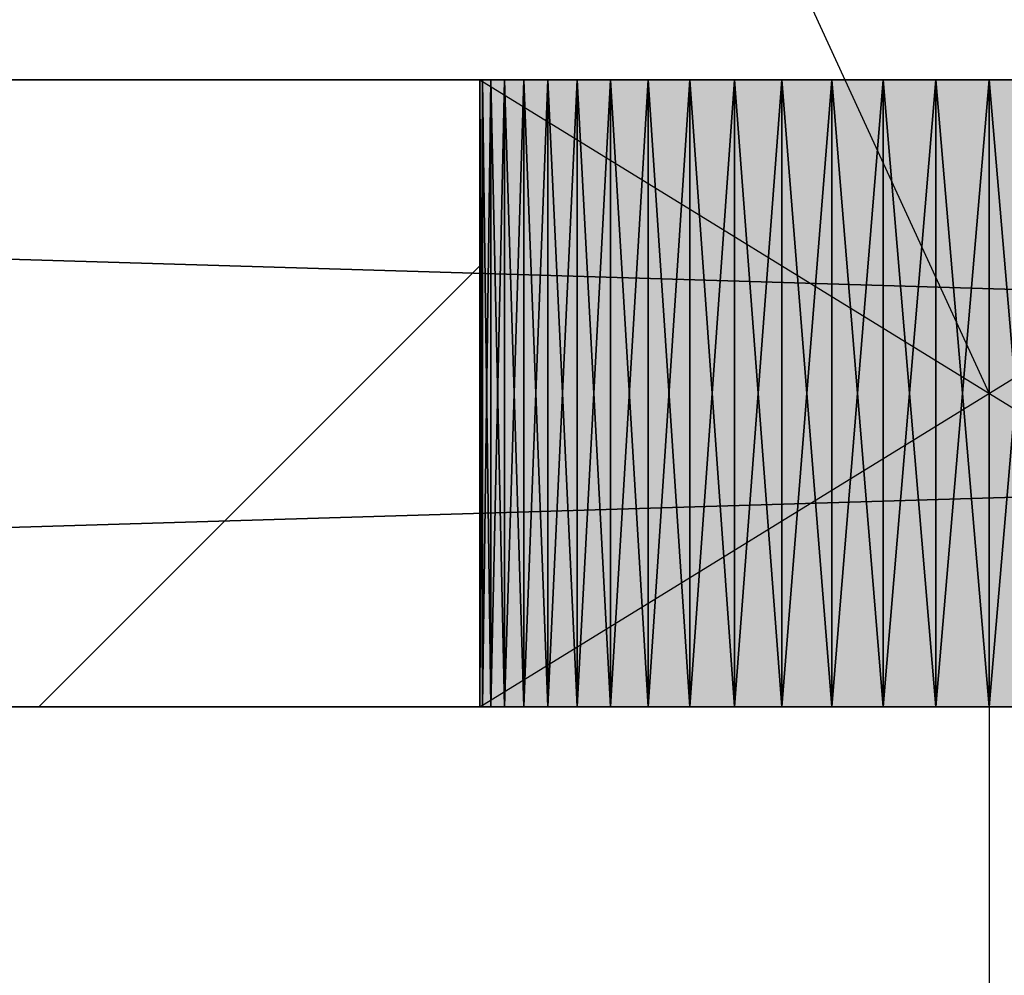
# Model space of a CAD drawing. Header units: millimetres. Extents: x 40580 to 559114, y -343730 to 81020.
# Tile 9 of 256: x 188391 to 188705, y -81090 to -80785. Entities that reach past the tile are written whole.
import ezdxf

# ---------------------------------------------------------------- set-up
doc = ezdxf.new("R2010")
doc.units = ezdxf.units.MM
doc.linetypes.add('______11', pattern=[500, 400, -50, 0, -50])
doc.linetypes.add('______5', pattern=[1100, 800, -100, 100, -100])
for name, color, linetype in [('____________', 7, 'Continuous'), ('___________________', 253, '______5'), ('_______________________1', 7, 'Continuous'), ('_________________________0', 7, 'Continuous'), ('__________________________', 22, 'Continuous')]:
    doc.layers.add(name, color=color, linetype=linetype)
doc.layers.add('Standard', color=7, linetype='Continuous', lineweight=25)

msp = doc.modelspace()

# ---------------------------------------------------------------- linework, layer by layer
at = {"layer": '____________', "color": 253, "linetype": '______11'}
msp.add_lwpolyline([(188397.37, -81004.09), (188397.37, -81004.09), (188538.01, -80863.45)], dxfattribs=at)
at = {"layer": '___________________', "color": 253, "linetype": '______11'}
msp.add_line((177180.51, -80804.09), (224260.51, -80804.09), dxfattribs=at)
msp.add_line((177180.51, -80804.09), (224260.51, -80804.09), dxfattribs=at)
at = {"layer": '_______________________1', "color": 253, "linetype": 'Continuous'}
msp.add_line((188700.51, -80924.09), (188700.51, -81709.68), dxfattribs=at)
msp.add_line((188700.51, -80924.09), (188700.51, -81709.68), dxfattribs=at)
at = {"layer": '_________________________0', "color": 7, "linetype": 'Continuous'}
msp.add_line((188700.51, -80904.09), (188469.82, -80402.2), dxfattribs=at)
at = {"layer": '__________________________', "color": 92, "linetype": 'Continuous'}
for p, q in [((188863.01, -80804.09), (188538.01, -80804.09)), ((188538.01, -80804.09), (188538.01, -81004.09)), ((188538.01, -80804.09), (188863.01, -81004.09)), ((188538.01, -81004.09), (188863.01, -80804.09)), ((188538.01, -81004.09), (188863.01, -81004.09))]:
    msp.add_line(p, q, dxfattribs=at)
at = {"layer": 'Standard', "color": 3, "linetype": 'Continuous'}
for points in [[(188538.01, -81004.09), (188538.01, -80804.09), (188863.01, -81004.09)], [(188863.01, -81004.09), (188538.01, -80804.09), (188863.01, -80804.09)]]:
    msp.add_solid(points, dxfattribs=at)

# ---------------------------------------------------------------- meshes
at = {"layer": '____________', "color": 7, "linetype": 'Continuous'}
mesh = msp.add_polyface(dxfattribs=at)
corners = [(193100.51, -80804.09, -3800), (186500.51, -80804.09, -3800), (186500.51, -80804.09, -350), (193100.51, -80804.09, -350), (188255.05, -80804.09, -2469.78), (188248.96, -80804.09, -2453.91), (188241.23, -80804.09, -2438.75), (188231.97, -80804.09, -2424.48), (188221.27, -80804.09, -2411.27), (188209.24, -80804.09, -2399.24), (188196.02, -80804.09, -2388.53), (188181.76, -80804.09, -2379.27), (188166.6, -80804.09, -2371.55), (188150.72, -80804.09, -2365.45), (188134.29, -80804.09, -2361.05), (188117.49, -80804.09, -2358.39), (188100.51, -80804.09, -2357.5), (188083.52, -80804.09, -2358.39), (188066.72, -80804.09, -2361.05), (188050.29, -80804.09, -2365.45), (188034.41, -80804.09, -2371.55), (188019.26, -80804.09, -2379.27), (188004.99, -80804.09, -2388.53), (187991.77, -80804.09, -2399.24), (187979.74, -80804.09, -2411.27), (187969.04, -80804.09, -2424.48), (187959.78, -80804.09, -2438.75), (187952.05, -80804.09, -2453.91), (187945.96, -80804.09, -2469.78), (187941.56, -80804.09, -2486.21), (187938.9, -80804.09, -2503.01), (187938.01, -80804.09, -2520), (187938.9, -80804.09, -2536.99), (187941.56, -80804.09, -2553.79), (187945.96, -80804.09, -2570.22), (187952.05, -80804.09, -2586.09), (187959.78, -80804.09, -2601.25), (187969.04, -80804.09, -2615.52), (187979.74, -80804.09, -2628.73), (187991.77, -80804.09, -2640.76), (188004.99, -80804.09, -2651.47), (188019.26, -80804.09, -2660.73), (188034.41, -80804.09, -2668.45), (188050.29, -80804.09, -2674.55), (188066.72, -80804.09, -2678.95), (188083.52, -80804.09, -2681.61), (188100.51, -80804.09, -2682.5), (188117.49, -80804.09, -2681.61), (188134.29, -80804.09, -2678.95), (188150.72, -80804.09, -2674.55), (188166.6, -80804.09, -2668.45), (188181.76, -80804.09, -2660.73), (188196.02, -80804.09, -2651.47), (188209.24, -80804.09, -2640.76), (188221.27, -80804.09, -2628.73), (188231.97, -80804.09, -2615.52), (188241.23, -80804.09, -2601.25), (188248.96, -80804.09, -2586.09), (188255.05, -80804.09, -2570.22), (188259.45, -80804.09, -2553.79), (188262.12, -80804.09, -2536.99), (188263.01, -80804.09, -2520), (188262.12, -80804.09, -2503.01), (188259.45, -80804.09, -2486.21), (188855.05, -80804.09, -2469.78), (188848.96, -80804.09, -2453.91), (188841.23, -80804.09, -2438.75), (188831.97, -80804.09, -2424.48), (188821.27, -80804.09, -2411.27), (188809.24, -80804.09, -2399.24), (188796.02, -80804.09, -2388.53), (188781.76, -80804.09, -2379.27), (188766.6, -80804.09, -2371.55), (188750.72, -80804.09, -2365.45), (188734.29, -80804.09, -2361.05), (188717.49, -80804.09, -2358.39), (188700.51, -80804.09, -2357.5), (188683.52, -80804.09, -2358.39), (188666.72, -80804.09, -2361.05), (188650.29, -80804.09, -2365.45), (188634.41, -80804.09, -2371.55), (188619.26, -80804.09, -2379.27), (188604.99, -80804.09, -2388.53), (188591.77, -80804.09, -2399.24), (188579.74, -80804.09, -2411.27), (188569.04, -80804.09, -2424.48), (188559.78, -80804.09, -2438.75), (188552.05, -80804.09, -2453.91), (188545.96, -80804.09, -2469.78), (188541.56, -80804.09, -2486.21), (188538.9, -80804.09, -2503.01), (188538.01, -80804.09, -2520), (188538.9, -80804.09, -2536.99), (188541.56, -80804.09, -2553.79), (188545.96, -80804.09, -2570.22), (188552.05, -80804.09, -2586.09), (188559.78, -80804.09, -2601.25), (188569.04, -80804.09, -2615.52), (188579.74, -80804.09, -2628.73), (188591.77, -80804.09, -2640.76), (188604.99, -80804.09, -2651.47), (188619.26, -80804.09, -2660.73), (188634.41, -80804.09, -2668.45), (188650.29, -80804.09, -2674.55), (188666.72, -80804.09, -2678.95), (188683.52, -80804.09, -2681.61), (188700.51, -80804.09, -2682.5), (188717.49, -80804.09, -2681.61), (188734.29, -80804.09, -2678.95), (188750.72, -80804.09, -2674.55), (188766.6, -80804.09, -2668.45), (188781.76, -80804.09, -2660.73), (188796.02, -80804.09, -2651.47), (188809.24, -80804.09, -2640.76), (188821.27, -80804.09, -2628.73), (188831.97, -80804.09, -2615.52), (188841.23, -80804.09, -2601.25), (188848.96, -80804.09, -2586.09), (188855.05, -80804.09, -2570.22), (188859.45, -80804.09, -2553.79), (188862.12, -80804.09, -2536.99), (188863.01, -80804.09, -2520), (188862.12, -80804.09, -2503.01), (188859.45, -80804.09, -2486.21), (190355.05, -80804.09, -2469.78), (190348.96, -80804.09, -2453.91), (190341.23, -80804.09, -2438.75), (190331.97, -80804.09, -2424.48), (190321.27, -80804.09, -2411.27), (190309.24, -80804.09, -2399.24), (190296.02, -80804.09, -2388.53), (190281.76, -80804.09, -2379.27), (190266.6, -80804.09, -2371.55), (190250.72, -80804.09, -2365.45), (190234.29, -80804.09, -2361.05), (190217.49, -80804.09, -2358.39), (190200.51, -80804.09, -2357.5), (190183.52, -80804.09, -2358.39), (190166.72, -80804.09, -2361.05), (190150.29, -80804.09, -2365.45), (190134.41, -80804.09, -2371.55), (190119.26, -80804.09, -2379.27), (190104.99, -80804.09, -2388.53), (190091.77, -80804.09, -2399.24), (190079.74, -80804.09, -2411.27), (190069.04, -80804.09, -2424.48), (190059.78, -80804.09, -2438.75), (190052.05, -80804.09, -2453.91), (190045.96, -80804.09, -2469.78), (190041.56, -80804.09, -2486.21), (190038.9, -80804.09, -2503.01), (190038.01, -80804.09, -2520), (190038.9, -80804.09, -2536.99), (190041.56, -80804.09, -2553.79), (190045.96, -80804.09, -2570.22), (190052.05, -80804.09, -2586.09), (190059.78, -80804.09, -2601.25), (190069.04, -80804.09, -2615.52), (190079.74, -80804.09, -2628.73), (190091.77, -80804.09, -2640.76), (190104.99, -80804.09, -2651.47), (190119.26, -80804.09, -2660.73), (190134.41, -80804.09, -2668.45), (190150.29, -80804.09, -2674.55), (190166.72, -80804.09, -2678.95), (190183.52, -80804.09, -2681.61), (190200.51, -80804.09, -2682.5), (190217.49, -80804.09, -2681.61), (190234.29, -80804.09, -2678.95), (190250.72, -80804.09, -2674.55), (190266.6, -80804.09, -2668.45), (190281.76, -80804.09, -2660.73), (190296.02, -80804.09, -2651.47), (190309.24, -80804.09, -2640.76), (190321.27, -80804.09, -2628.73), (190331.97, -80804.09, -2615.52), (190341.23, -80804.09, -2601.25), (190348.96, -80804.09, -2586.09), (190355.05, -80804.09, -2570.22), (190359.45, -80804.09, -2553.79), (190362.12, -80804.09, -2536.99), (190363.01, -80804.09, -2520), (190362.12, -80804.09, -2503.01), (190359.45, -80804.09, -2486.21)]
mesh.append_faces([[corners[k] for k in face] for face in [(0, 57, 104), (0, 119, 165), (138, 122, 3), (79, 5, 3)]], dxfattribs={"vtx0": -1, "vtx1": -1, "vtx2": -1, "color": 7})
mesh.append_faces([[corners[k] for k in face] for face in [(93, 57, 58), (60, 92, 93), (120, 155, 156), (121, 148, 149), (151, 120, 121), (0, 124, 125), (127, 3, 0), (148, 121, 122), (90, 4, 5), (9, 2, 3), (24, 1, 2)]], dxfattribs={"vtx0": -1, "vtx2": -1, "color": 7})
mesh.append_faces([[corners[k] for k in face] for face in [(58, 59, 93), (59, 60, 93), (60, 61, 92), (61, 62, 92), (62, 63, 92), (63, 4, 92), (93, 94, 57), (94, 95, 57), (95, 96, 57), (96, 97, 57), (97, 98, 57), (98, 99, 57), (99, 100, 57), (100, 101, 57), (101, 102, 57), (102, 103, 57), (103, 104, 57), (104, 105, 0), (105, 106, 0), (106, 107, 0), (107, 108, 0), (108, 109, 0), (109, 110, 0), (110, 111, 0), (111, 112, 0), (112, 113, 0), (113, 114, 0), (114, 115, 0), (115, 116, 0), (116, 117, 0), (117, 118, 0), (118, 119, 0), (119, 120, 156), (156, 157, 119), (157, 158, 119), (158, 159, 119), (159, 160, 119), (160, 161, 119), (161, 162, 119), (162, 163, 119), (163, 164, 119), (164, 165, 119), (165, 166, 0), (166, 167, 0), (167, 168, 0), (168, 169, 0), (169, 170, 0), (170, 171, 0), (171, 172, 0), (172, 173, 0), (173, 174, 0), (174, 175, 0), (175, 176, 0), (176, 177, 0), (177, 178, 0), (178, 179, 0), (179, 180, 0), (180, 181, 0), (181, 182, 0), (182, 183, 0), (183, 124, 0), (149, 150, 121), (150, 151, 121), (151, 152, 120), (152, 153, 120), (153, 154, 120), (154, 155, 120), (125, 126, 0), (126, 127, 0), (127, 128, 3), (128, 129, 3), (129, 130, 3), (130, 131, 3), (131, 132, 3), (132, 133, 3), (133, 134, 3), (134, 135, 3), (135, 136, 3), (136, 137, 3), (137, 138, 3), (138, 139, 122), (139, 140, 122), (140, 141, 122), (141, 142, 122), (142, 143, 122), (143, 144, 122), (144, 145, 122), (145, 146, 122), (146, 147, 122), (147, 148, 122), (122, 123, 3), (123, 64, 3), (64, 65, 3), (65, 66, 3), (66, 67, 3), (67, 68, 3), (68, 69, 3), (69, 70, 3), (70, 71, 3), (71, 72, 3), (72, 73, 3), (73, 74, 3), (74, 75, 3), (75, 76, 3), (76, 77, 3), (77, 78, 3), (78, 79, 3), (79, 80, 5), (80, 81, 5), (81, 82, 5), (82, 83, 5), (83, 84, 5), (84, 85, 5), (85, 86, 5), (86, 87, 5), (87, 88, 5), (88, 89, 5), (89, 90, 5), (90, 91, 4), (91, 92, 4), (5, 6, 3), (6, 7, 3), (7, 8, 3), (8, 9, 3), (9, 10, 2), (10, 11, 2), (11, 12, 2), (12, 13, 2), (13, 14, 2), (14, 15, 2), (15, 16, 2), (16, 17, 2), (17, 18, 2), (18, 19, 2), (19, 20, 2), (20, 21, 2), (21, 22, 2), (22, 23, 2), (23, 24, 2), (24, 25, 1), (25, 26, 1), (26, 27, 1), (27, 28, 1), (28, 29, 1), (29, 30, 1), (30, 31, 1), (31, 32, 1), (32, 33, 1), (33, 34, 1), (34, 35, 1), (35, 36, 1), (36, 37, 1), (37, 38, 1), (38, 39, 1), (39, 40, 1), (40, 41, 1), (41, 42, 1), (42, 43, 1), (43, 44, 1), (44, 45, 1), (45, 46, 1), (46, 47, 1), (47, 48, 1), (48, 49, 1), (49, 50, 1), (50, 51, 1), (51, 52, 1), (0, 1, 52), (52, 53, 0), (53, 54, 0), (54, 55, 0), (55, 56, 0), (56, 57, 0)]], dxfattribs={"vtx1": -1, "vtx2": -1, "color": 7})
mesh = msp.add_polyface(dxfattribs=at)
corners = [(186500.51, -81004.09, -3800), (186500.51, -80804.09, -3800), (193100.51, -80804.09, -3800), (193100.51, -81004.09, -3800)]
mesh.append_faces([[corners[k] for k in face] for face in [(1, 2, 0)]], dxfattribs={"vtx1": -1, "color": 7})
mesh.append_faces([[corners[k] for k in face] for face in [(2, 3, 0)]], dxfattribs={"vtx2": -1, "color": 7})
mesh = msp.add_polyface(dxfattribs=at)
corners = [(186500.51, -80804.09, -350), (186500.51, -81004.09, -350), (193100.51, -81004.09, -350), (193100.51, -80804.09, -350)]
mesh.append_faces([[corners[k] for k in face] for face in [(1, 2, 0)]], dxfattribs={"vtx1": -1, "color": 7})
mesh.append_faces([[corners[k] for k in face] for face in [(2, 3, 0)]], dxfattribs={"vtx2": -1, "color": 7})
mesh = msp.add_polyface(dxfattribs=at)
corners = [(188538.9, -80804.09, -2536.99), (188538.01, -80804.09, -2520), (188538.01, -81004.09, -2520), (188538.9, -81004.09, -2536.99)]
mesh.append_faces([[corners[k] for k in face] for face in [(1, 2, 0)]], dxfattribs={"vtx1": -1, "color": 7})
mesh.append_faces([[corners[k] for k in face] for face in [(2, 3, 0)]], dxfattribs={"vtx2": -1, "color": 7})
mesh = msp.add_polyface(dxfattribs=at)
corners = [(188538.01, -80804.09, -2520), (188538.9, -80804.09, -2503.01), (188538.9, -81004.09, -2503.01), (188538.01, -81004.09, -2520)]
mesh.append_faces([[corners[k] for k in face] for face in [(1, 2, 0)]], dxfattribs={"vtx1": -1, "color": 7})
mesh.append_faces([[corners[k] for k in face] for face in [(2, 3, 0)]], dxfattribs={"vtx2": -1, "color": 7})
mesh = msp.add_polyface(dxfattribs=at)
corners = [(188541.56, -80804.09, -2553.79), (188538.9, -80804.09, -2536.99), (188538.9, -81004.09, -2536.99), (188541.56, -81004.09, -2553.79)]
mesh.append_faces([[corners[k] for k in face] for face in [(1, 2, 0)]], dxfattribs={"vtx1": -1, "color": 7})
mesh.append_faces([[corners[k] for k in face] for face in [(2, 3, 0)]], dxfattribs={"vtx2": -1, "color": 7})
mesh = msp.add_polyface(dxfattribs=at)
corners = [(188538.9, -80804.09, -2503.01), (188541.56, -80804.09, -2486.21), (188541.56, -81004.09, -2486.21), (188538.9, -81004.09, -2503.01)]
mesh.append_faces([[corners[k] for k in face] for face in [(1, 2, 0)]], dxfattribs={"vtx1": -1, "color": 7})
mesh.append_faces([[corners[k] for k in face] for face in [(2, 3, 0)]], dxfattribs={"vtx2": -1, "color": 7})
mesh = msp.add_polyface(dxfattribs=at)
corners = [(188545.96, -80804.09, -2570.22), (188541.56, -80804.09, -2553.79), (188541.56, -81004.09, -2553.79), (188545.96, -81004.09, -2570.22)]
mesh.append_faces([[corners[k] for k in face] for face in [(1, 2, 0)]], dxfattribs={"vtx1": -1, "color": 7})
mesh.append_faces([[corners[k] for k in face] for face in [(2, 3, 0)]], dxfattribs={"vtx2": -1, "color": 7})
mesh = msp.add_polyface(dxfattribs=at)
corners = [(188541.56, -80804.09, -2486.21), (188545.96, -80804.09, -2469.78), (188545.96, -81004.09, -2469.78), (188541.56, -81004.09, -2486.21)]
mesh.append_faces([[corners[k] for k in face] for face in [(1, 2, 0)]], dxfattribs={"vtx1": -1, "color": 7})
mesh.append_faces([[corners[k] for k in face] for face in [(2, 3, 0)]], dxfattribs={"vtx2": -1, "color": 7})
mesh = msp.add_polyface(dxfattribs=at)
corners = [(188552.05, -80804.09, -2586.09), (188545.96, -80804.09, -2570.22), (188545.96, -81004.09, -2570.22), (188552.05, -81004.09, -2586.09)]
mesh.append_faces([[corners[k] for k in face] for face in [(1, 2, 0)]], dxfattribs={"vtx1": -1, "color": 7})
mesh.append_faces([[corners[k] for k in face] for face in [(2, 3, 0)]], dxfattribs={"vtx2": -1, "color": 7})
mesh = msp.add_polyface(dxfattribs=at)
corners = [(188545.96, -80804.09, -2469.78), (188552.05, -80804.09, -2453.91), (188552.05, -81004.09, -2453.91), (188545.96, -81004.09, -2469.78)]
mesh.append_faces([[corners[k] for k in face] for face in [(1, 2, 0)]], dxfattribs={"vtx1": -1, "color": 7})
mesh.append_faces([[corners[k] for k in face] for face in [(2, 3, 0)]], dxfattribs={"vtx2": -1, "color": 7})
mesh = msp.add_polyface(dxfattribs=at)
corners = [(188559.78, -80804.09, -2601.25), (188552.05, -80804.09, -2586.09), (188552.05, -81004.09, -2586.09), (188559.78, -81004.09, -2601.25)]
mesh.append_faces([[corners[k] for k in face] for face in [(1, 2, 0)]], dxfattribs={"vtx1": -1, "color": 7})
mesh.append_faces([[corners[k] for k in face] for face in [(2, 3, 0)]], dxfattribs={"vtx2": -1, "color": 7})
mesh = msp.add_polyface(dxfattribs=at)
corners = [(188552.05, -80804.09, -2453.91), (188559.78, -80804.09, -2438.75), (188559.78, -81004.09, -2438.75), (188552.05, -81004.09, -2453.91)]
mesh.append_faces([[corners[k] for k in face] for face in [(1, 2, 0)]], dxfattribs={"vtx1": -1, "color": 7})
mesh.append_faces([[corners[k] for k in face] for face in [(2, 3, 0)]], dxfattribs={"vtx2": -1, "color": 7})
mesh = msp.add_polyface(dxfattribs=at)
corners = [(188569.04, -80804.09, -2615.52), (188559.78, -80804.09, -2601.25), (188559.78, -81004.09, -2601.25), (188569.04, -81004.09, -2615.52)]
mesh.append_faces([[corners[k] for k in face] for face in [(1, 2, 0)]], dxfattribs={"vtx1": -1, "color": 7})
mesh.append_faces([[corners[k] for k in face] for face in [(2, 3, 0)]], dxfattribs={"vtx2": -1, "color": 7})
mesh = msp.add_polyface(dxfattribs=at)
corners = [(188559.78, -80804.09, -2438.75), (188569.04, -80804.09, -2424.48), (188569.04, -81004.09, -2424.48), (188559.78, -81004.09, -2438.75)]
mesh.append_faces([[corners[k] for k in face] for face in [(1, 2, 0)]], dxfattribs={"vtx1": -1, "color": 7})
mesh.append_faces([[corners[k] for k in face] for face in [(2, 3, 0)]], dxfattribs={"vtx2": -1, "color": 7})
mesh = msp.add_polyface(dxfattribs=at)
corners = [(188579.74, -80804.09, -2628.73), (188569.04, -80804.09, -2615.52), (188569.04, -81004.09, -2615.52), (188579.74, -81004.09, -2628.73)]
mesh.append_faces([[corners[k] for k in face] for face in [(1, 2, 0)]], dxfattribs={"vtx1": -1, "color": 7})
mesh.append_faces([[corners[k] for k in face] for face in [(2, 3, 0)]], dxfattribs={"vtx2": -1, "color": 7})
mesh = msp.add_polyface(dxfattribs=at)
corners = [(188569.04, -80804.09, -2424.48), (188579.74, -80804.09, -2411.27), (188579.74, -81004.09, -2411.27), (188569.04, -81004.09, -2424.48)]
mesh.append_faces([[corners[k] for k in face] for face in [(1, 2, 0)]], dxfattribs={"vtx1": -1, "color": 7})
mesh.append_faces([[corners[k] for k in face] for face in [(2, 3, 0)]], dxfattribs={"vtx2": -1, "color": 7})
mesh = msp.add_polyface(dxfattribs=at)
corners = [(188591.77, -80804.09, -2640.76), (188579.74, -80804.09, -2628.73), (188579.74, -81004.09, -2628.73), (188591.77, -81004.09, -2640.76)]
mesh.append_faces([[corners[k] for k in face] for face in [(1, 2, 0)]], dxfattribs={"vtx1": -1, "color": 7})
mesh.append_faces([[corners[k] for k in face] for face in [(2, 3, 0)]], dxfattribs={"vtx2": -1, "color": 7})
mesh = msp.add_polyface(dxfattribs=at)
corners = [(188579.74, -80804.09, -2411.27), (188591.77, -80804.09, -2399.24), (188591.77, -81004.09, -2399.24), (188579.74, -81004.09, -2411.27)]
mesh.append_faces([[corners[k] for k in face] for face in [(1, 2, 0)]], dxfattribs={"vtx1": -1, "color": 7})
mesh.append_faces([[corners[k] for k in face] for face in [(2, 3, 0)]], dxfattribs={"vtx2": -1, "color": 7})
mesh = msp.add_polyface(dxfattribs=at)
corners = [(188604.99, -80804.09, -2651.47), (188591.77, -80804.09, -2640.76), (188591.77, -81004.09, -2640.76), (188604.99, -81004.09, -2651.47)]
mesh.append_faces([[corners[k] for k in face] for face in [(1, 2, 0)]], dxfattribs={"vtx1": -1, "color": 7})
mesh.append_faces([[corners[k] for k in face] for face in [(2, 3, 0)]], dxfattribs={"vtx2": -1, "color": 7})
mesh = msp.add_polyface(dxfattribs=at)
corners = [(188591.77, -80804.09, -2399.24), (188604.99, -80804.09, -2388.53), (188604.99, -81004.09, -2388.53), (188591.77, -81004.09, -2399.24)]
mesh.append_faces([[corners[k] for k in face] for face in [(1, 2, 0)]], dxfattribs={"vtx1": -1, "color": 7})
mesh.append_faces([[corners[k] for k in face] for face in [(2, 3, 0)]], dxfattribs={"vtx2": -1, "color": 7})
mesh = msp.add_polyface(dxfattribs=at)
corners = [(188619.26, -80804.09, -2660.73), (188604.99, -80804.09, -2651.47), (188604.99, -81004.09, -2651.47), (188619.26, -81004.09, -2660.73)]
mesh.append_faces([[corners[k] for k in face] for face in [(1, 2, 0)]], dxfattribs={"vtx1": -1, "color": 7})
mesh.append_faces([[corners[k] for k in face] for face in [(2, 3, 0)]], dxfattribs={"vtx2": -1, "color": 7})
mesh = msp.add_polyface(dxfattribs=at)
corners = [(188604.99, -80804.09, -2388.53), (188619.26, -80804.09, -2379.27), (188619.26, -81004.09, -2379.27), (188604.99, -81004.09, -2388.53)]
mesh.append_faces([[corners[k] for k in face] for face in [(1, 2, 0)]], dxfattribs={"vtx1": -1, "color": 7})
mesh.append_faces([[corners[k] for k in face] for face in [(2, 3, 0)]], dxfattribs={"vtx2": -1, "color": 7})
mesh = msp.add_polyface(dxfattribs=at)
corners = [(188634.41, -80804.09, -2668.45), (188619.26, -80804.09, -2660.73), (188619.26, -81004.09, -2660.73), (188634.41, -81004.09, -2668.45)]
mesh.append_faces([[corners[k] for k in face] for face in [(1, 2, 0)]], dxfattribs={"vtx1": -1, "color": 7})
mesh.append_faces([[corners[k] for k in face] for face in [(2, 3, 0)]], dxfattribs={"vtx2": -1, "color": 7})
mesh = msp.add_polyface(dxfattribs=at)
corners = [(188619.26, -80804.09, -2379.27), (188634.41, -80804.09, -2371.55), (188634.41, -81004.09, -2371.55), (188619.26, -81004.09, -2379.27)]
mesh.append_faces([[corners[k] for k in face] for face in [(1, 2, 0)]], dxfattribs={"vtx1": -1, "color": 7})
mesh.append_faces([[corners[k] for k in face] for face in [(2, 3, 0)]], dxfattribs={"vtx2": -1, "color": 7})
mesh = msp.add_polyface(dxfattribs=at)
corners = [(188650.29, -80804.09, -2674.55), (188634.41, -80804.09, -2668.45), (188634.41, -81004.09, -2668.45), (188650.29, -81004.09, -2674.55)]
mesh.append_faces([[corners[k] for k in face] for face in [(1, 2, 0)]], dxfattribs={"vtx1": -1, "color": 7})
mesh.append_faces([[corners[k] for k in face] for face in [(2, 3, 0)]], dxfattribs={"vtx2": -1, "color": 7})
mesh = msp.add_polyface(dxfattribs=at)
corners = [(188634.41, -80804.09, -2371.55), (188650.29, -80804.09, -2365.45), (188650.29, -81004.09, -2365.45), (188634.41, -81004.09, -2371.55)]
mesh.append_faces([[corners[k] for k in face] for face in [(1, 2, 0)]], dxfattribs={"vtx1": -1, "color": 7})
mesh.append_faces([[corners[k] for k in face] for face in [(2, 3, 0)]], dxfattribs={"vtx2": -1, "color": 7})
mesh = msp.add_polyface(dxfattribs=at)
corners = [(188666.72, -80804.09, -2678.95), (188650.29, -80804.09, -2674.55), (188650.29, -81004.09, -2674.55), (188666.72, -81004.09, -2678.95)]
mesh.append_faces([[corners[k] for k in face] for face in [(1, 2, 0)]], dxfattribs={"vtx1": -1, "color": 7})
mesh.append_faces([[corners[k] for k in face] for face in [(2, 3, 0)]], dxfattribs={"vtx2": -1, "color": 7})
mesh = msp.add_polyface(dxfattribs=at)
corners = [(188650.29, -80804.09, -2365.45), (188666.72, -80804.09, -2361.05), (188666.72, -81004.09, -2361.05), (188650.29, -81004.09, -2365.45)]
mesh.append_faces([[corners[k] for k in face] for face in [(1, 2, 0)]], dxfattribs={"vtx1": -1, "color": 7})
mesh.append_faces([[corners[k] for k in face] for face in [(2, 3, 0)]], dxfattribs={"vtx2": -1, "color": 7})
mesh = msp.add_polyface(dxfattribs=at)
corners = [(188683.52, -80804.09, -2681.61), (188666.72, -80804.09, -2678.95), (188666.72, -81004.09, -2678.95), (188683.52, -81004.09, -2681.61)]
mesh.append_faces([[corners[k] for k in face] for face in [(1, 2, 0)]], dxfattribs={"vtx1": -1, "color": 7})
mesh.append_faces([[corners[k] for k in face] for face in [(2, 3, 0)]], dxfattribs={"vtx2": -1, "color": 7})
mesh = msp.add_polyface(dxfattribs=at)
corners = [(188666.72, -80804.09, -2361.05), (188683.52, -80804.09, -2358.39), (188683.52, -81004.09, -2358.39), (188666.72, -81004.09, -2361.05)]
mesh.append_faces([[corners[k] for k in face] for face in [(1, 2, 0)]], dxfattribs={"vtx1": -1, "color": 7})
mesh.append_faces([[corners[k] for k in face] for face in [(2, 3, 0)]], dxfattribs={"vtx2": -1, "color": 7})
mesh = msp.add_polyface(dxfattribs=at)
corners = [(188700.51, -80804.09, -2682.5), (188683.52, -80804.09, -2681.61), (188683.52, -81004.09, -2681.61), (188700.51, -81004.09, -2682.5)]
mesh.append_faces([[corners[k] for k in face] for face in [(1, 2, 0)]], dxfattribs={"vtx1": -1, "color": 7})
mesh.append_faces([[corners[k] for k in face] for face in [(2, 3, 0)]], dxfattribs={"vtx2": -1, "color": 7})
mesh = msp.add_polyface(dxfattribs=at)
corners = [(188683.52, -80804.09, -2358.39), (188700.51, -80804.09, -2357.5), (188700.51, -81004.09, -2357.5), (188683.52, -81004.09, -2358.39)]
mesh.append_faces([[corners[k] for k in face] for face in [(1, 2, 0)]], dxfattribs={"vtx1": -1, "color": 7})
mesh.append_faces([[corners[k] for k in face] for face in [(2, 3, 0)]], dxfattribs={"vtx2": -1, "color": 7})
mesh = msp.add_polyface(dxfattribs=at)
corners = [(188717.49, -80804.09, -2681.61), (188700.51, -80804.09, -2682.5), (188700.51, -81004.09, -2682.5), (188717.49, -81004.09, -2681.61)]
mesh.append_faces([[corners[k] for k in face] for face in [(1, 2, 0)]], dxfattribs={"vtx1": -1, "color": 7})
mesh.append_faces([[corners[k] for k in face] for face in [(2, 3, 0)]], dxfattribs={"vtx2": -1, "color": 7})
mesh = msp.add_polyface(dxfattribs=at)
corners = [(188700.51, -80804.09, -2357.5), (188717.49, -80804.09, -2358.39), (188717.49, -81004.09, -2358.39), (188700.51, -81004.09, -2357.5)]
mesh.append_faces([[corners[k] for k in face] for face in [(1, 2, 0)]], dxfattribs={"vtx1": -1, "color": 7})
mesh.append_faces([[corners[k] for k in face] for face in [(2, 3, 0)]], dxfattribs={"vtx2": -1, "color": 7})
mesh = msp.add_polyface(dxfattribs=at)
corners = [(186500.51, -81004.09, -3800), (193100.51, -81004.09, -3800), (193100.51, -81004.09, -350), (186500.51, -81004.09, -350), (188259.45, -81004.09, -2553.79), (188255.05, -81004.09, -2570.22), (188248.96, -81004.09, -2586.09), (188241.23, -81004.09, -2601.25), (188231.97, -81004.09, -2615.52), (188221.27, -81004.09, -2628.73), (188209.24, -81004.09, -2640.76), (188196.02, -81004.09, -2651.47), (188181.76, -81004.09, -2660.73), (188166.6, -81004.09, -2668.45), (188150.72, -81004.09, -2674.55), (188134.29, -81004.09, -2678.95), (188117.49, -81004.09, -2681.61), (188100.51, -81004.09, -2682.5), (188083.52, -81004.09, -2681.61), (188066.72, -81004.09, -2678.95), (188050.29, -81004.09, -2674.55), (188034.41, -81004.09, -2668.45), (188019.26, -81004.09, -2660.73), (188004.99, -81004.09, -2651.47), (187991.77, -81004.09, -2640.76), (187979.74, -81004.09, -2628.73), (187969.04, -81004.09, -2615.52), (187959.78, -81004.09, -2601.25), (187952.05, -81004.09, -2586.09), (187945.96, -81004.09, -2570.22), (187941.56, -81004.09, -2553.79), (187938.9, -81004.09, -2536.99), (187938.01, -81004.09, -2520), (187938.9, -81004.09, -2503.01), (187941.56, -81004.09, -2486.21), (187945.96, -81004.09, -2469.78), (187952.05, -81004.09, -2453.91), (187959.78, -81004.09, -2438.75), (187969.04, -81004.09, -2424.48), (187979.74, -81004.09, -2411.27), (187991.77, -81004.09, -2399.24), (188004.99, -81004.09, -2388.53), (188019.26, -81004.09, -2379.27), (188034.41, -81004.09, -2371.55), (188050.29, -81004.09, -2365.45), (188066.72, -81004.09, -2361.05), (188083.52, -81004.09, -2358.39), (188100.51, -81004.09, -2357.5), (188117.49, -81004.09, -2358.39), (188134.29, -81004.09, -2361.05), (188150.72, -81004.09, -2365.45), (188166.6, -81004.09, -2371.55), (188181.76, -81004.09, -2379.27), (188196.02, -81004.09, -2388.53), (188209.24, -81004.09, -2399.24), (188221.27, -81004.09, -2411.27), (188231.97, -81004.09, -2424.48), (188241.23, -81004.09, -2438.75), (188248.96, -81004.09, -2453.91), (188255.05, -81004.09, -2469.78), (188259.45, -81004.09, -2486.21), (188262.12, -81004.09, -2503.01), (188263.01, -81004.09, -2520), (188262.12, -81004.09, -2536.99), (188859.45, -81004.09, -2553.79), (188855.05, -81004.09, -2570.22), (188848.96, -81004.09, -2586.09), (188841.23, -81004.09, -2601.25), (188831.97, -81004.09, -2615.52), (188821.27, -81004.09, -2628.73), (188809.24, -81004.09, -2640.76), (188796.02, -81004.09, -2651.47), (188781.76, -81004.09, -2660.73), (188766.6, -81004.09, -2668.45), (188750.72, -81004.09, -2674.55), (188734.29, -81004.09, -2678.95), (188717.49, -81004.09, -2681.61), (188700.51, -81004.09, -2682.5), (188683.52, -81004.09, -2681.61), (188666.72, -81004.09, -2678.95), (188650.29, -81004.09, -2674.55), (188634.41, -81004.09, -2668.45), (188619.26, -81004.09, -2660.73), (188604.99, -81004.09, -2651.47), (188591.77, -81004.09, -2640.76), (188579.74, -81004.09, -2628.73), (188569.04, -81004.09, -2615.52), (188559.78, -81004.09, -2601.25), (188552.05, -81004.09, -2586.09), (188545.96, -81004.09, -2570.22), (188541.56, -81004.09, -2553.79), (188538.9, -81004.09, -2536.99), (188538.01, -81004.09, -2520), (188538.9, -81004.09, -2503.01), (188541.56, -81004.09, -2486.21), (188545.96, -81004.09, -2469.78), (188552.05, -81004.09, -2453.91), (188559.78, -81004.09, -2438.75), (188569.04, -81004.09, -2424.48), (188579.74, -81004.09, -2411.27), (188591.77, -81004.09, -2399.24), (188604.99, -81004.09, -2388.53), (188619.26, -81004.09, -2379.27), (188634.41, -81004.09, -2371.55), (188650.29, -81004.09, -2365.45), (188666.72, -81004.09, -2361.05), (188683.52, -81004.09, -2358.39), (188700.51, -81004.09, -2357.5), (188717.49, -81004.09, -2358.39), (188734.29, -81004.09, -2361.05), (188750.72, -81004.09, -2365.45), (188766.6, -81004.09, -2371.55), (188781.76, -81004.09, -2379.27), (188796.02, -81004.09, -2388.53), (188809.24, -81004.09, -2399.24), (188821.27, -81004.09, -2411.27), (188831.97, -81004.09, -2424.48), (188841.23, -81004.09, -2438.75), (188848.96, -81004.09, -2453.91), (188855.05, -81004.09, -2469.78), (188859.45, -81004.09, -2486.21), (188862.12, -81004.09, -2503.01), (188863.01, -81004.09, -2520), (188862.12, -81004.09, -2536.99), (190359.45, -81004.09, -2553.79), (190355.05, -81004.09, -2570.22), (190348.96, -81004.09, -2586.09), (190341.23, -81004.09, -2601.25), (190331.97, -81004.09, -2615.52), (190321.27, -81004.09, -2628.73), (190309.24, -81004.09, -2640.76), (190296.02, -81004.09, -2651.47), (190281.76, -81004.09, -2660.73), (190266.6, -81004.09, -2668.45), (190250.72, -81004.09, -2674.55), (190234.29, -81004.09, -2678.95), (190217.49, -81004.09, -2681.61), (190200.51, -81004.09, -2682.5), (190183.52, -81004.09, -2681.61), (190166.72, -81004.09, -2678.95), (190150.29, -81004.09, -2674.55), (190134.41, -81004.09, -2668.45), (190119.26, -81004.09, -2660.73), (190104.99, -81004.09, -2651.47), (190091.77, -81004.09, -2640.76), (190079.74, -81004.09, -2628.73), (190069.04, -81004.09, -2615.52), (190059.78, -81004.09, -2601.25), (190052.05, -81004.09, -2586.09), (190045.96, -81004.09, -2570.22), (190041.56, -81004.09, -2553.79), (190038.9, -81004.09, -2536.99), (190038.01, -81004.09, -2520), (190038.9, -81004.09, -2503.01), (190041.56, -81004.09, -2486.21), (190045.96, -81004.09, -2469.78), (190052.05, -81004.09, -2453.91), (190059.78, -81004.09, -2438.75), (190069.04, -81004.09, -2424.48), (190079.74, -81004.09, -2411.27), (190091.77, -81004.09, -2399.24), (190104.99, -81004.09, -2388.53), (190119.26, -81004.09, -2379.27), (190134.41, -81004.09, -2371.55), (190150.29, -81004.09, -2365.45), (190166.72, -81004.09, -2361.05), (190183.52, -81004.09, -2358.39), (190200.51, -81004.09, -2357.5), (190217.49, -81004.09, -2358.39), (190234.29, -81004.09, -2361.05), (190250.72, -81004.09, -2365.45), (190266.6, -81004.09, -2371.55), (190281.76, -81004.09, -2379.27), (190296.02, -81004.09, -2388.53), (190309.24, -81004.09, -2399.24), (190321.27, -81004.09, -2411.27), (190331.97, -81004.09, -2424.48), (190341.23, -81004.09, -2438.75), (190348.96, -81004.09, -2453.91), (190355.05, -81004.09, -2469.78), (190359.45, -81004.09, -2486.21), (190362.12, -81004.09, -2503.01), (190363.01, -81004.09, -2520), (190362.12, -81004.09, -2536.99)]
mesh.append_faces([[corners[k] for k in face] for face in [(2, 57, 105), (2, 120, 166), (139, 123, 1), (79, 6, 1)]], dxfattribs={"vtx0": -1, "vtx1": -1, "vtx2": -1, "color": 7})
mesh.append_faces([[corners[k] for k in face] for face in [(5, 82, 83), (84, 4, 5), (4, 84, 85), (91, 63, 4), (92, 62, 63), (93, 59, 60), (62, 92, 93), (94, 57, 58), (59, 93, 94), (121, 156, 157), (176, 1, 2), (122, 149, 150), (152, 121, 122), (1, 124, 125), (149, 122, 123), (82, 5, 6), (12, 0, 1)]], dxfattribs={"vtx0": -1, "vtx2": -1, "color": 7})
mesh.append_faces([[corners[k] for k in face] for face in [(83, 84, 5), (85, 86, 4), (86, 87, 4), (87, 88, 4), (88, 89, 4), (89, 90, 4), (90, 91, 4), (91, 92, 63), (60, 61, 93), (61, 62, 93), (58, 59, 94), (94, 95, 57), (95, 96, 57), (96, 97, 57), (97, 98, 57), (98, 99, 57), (99, 100, 57), (100, 101, 57), (101, 102, 57), (102, 103, 57), (103, 104, 57), (104, 105, 57), (105, 106, 2), (106, 107, 2), (107, 108, 2), (108, 109, 2), (109, 110, 2), (110, 111, 2), (111, 112, 2), (112, 113, 2), (113, 114, 2), (114, 115, 2), (115, 116, 2), (116, 117, 2), (117, 118, 2), (118, 119, 2), (119, 120, 2), (120, 121, 157), (157, 158, 120), (158, 159, 120), (159, 160, 120), (160, 161, 120), (161, 162, 120), (162, 163, 120), (163, 164, 120), (164, 165, 120), (165, 166, 120), (166, 167, 2), (167, 168, 2), (168, 169, 2), (169, 170, 2), (170, 171, 2), (171, 172, 2), (172, 173, 2), (173, 174, 2), (174, 175, 2), (175, 176, 2), (176, 177, 1), (177, 178, 1), (178, 179, 1), (179, 180, 1), (180, 181, 1), (181, 182, 1), (182, 183, 1), (183, 124, 1), (150, 151, 122), (151, 152, 122), (152, 153, 121), (153, 154, 121), (154, 155, 121), (155, 156, 121), (125, 126, 1), (126, 127, 1), (127, 128, 1), (128, 129, 1), (129, 130, 1), (130, 131, 1), (131, 132, 1), (132, 133, 1), (133, 134, 1), (134, 135, 1), (135, 136, 1), (136, 137, 1), (137, 138, 1), (138, 139, 1), (139, 140, 123), (140, 141, 123), (141, 142, 123), (142, 143, 123), (143, 144, 123), (144, 145, 123), (145, 146, 123), (146, 147, 123), (147, 148, 123), (148, 149, 123), (123, 64, 1), (64, 65, 1), (65, 66, 1), (66, 67, 1), (67, 68, 1), (68, 69, 1), (69, 70, 1), (70, 71, 1), (71, 72, 1), (72, 73, 1), (73, 74, 1), (74, 75, 1), (75, 76, 1), (76, 77, 1), (77, 78, 1), (78, 79, 1), (79, 80, 6), (80, 81, 6), (81, 82, 6), (6, 7, 1), (7, 8, 1), (8, 9, 1), (9, 10, 1), (10, 11, 1), (11, 12, 1), (12, 13, 0), (13, 14, 0), (14, 15, 0), (15, 16, 0), (16, 17, 0), (17, 18, 0), (18, 19, 0), (19, 20, 0), (20, 21, 0), (21, 22, 0), (22, 23, 0), (23, 24, 0), (24, 25, 0), (25, 26, 0), (26, 27, 0), (27, 28, 0), (28, 29, 0), (29, 30, 0), (30, 31, 0), (31, 32, 0), (32, 33, 0), (33, 34, 0), (34, 35, 0), (35, 36, 0), (36, 37, 0), (37, 38, 0), (38, 39, 0), (39, 40, 0), (3, 0, 40), (40, 41, 3), (41, 42, 3), (42, 43, 3), (43, 44, 3), (44, 45, 3), (45, 46, 3), (46, 47, 3), (47, 48, 3), (48, 49, 3), (49, 50, 3), (50, 51, 3), (51, 52, 3), (52, 53, 3), (53, 54, 3), (54, 55, 3), (2, 3, 55), (55, 56, 2), (56, 57, 2)]], dxfattribs={"vtx1": -1, "vtx2": -1, "color": 7})

doc.saveas('drawing.dxf')
